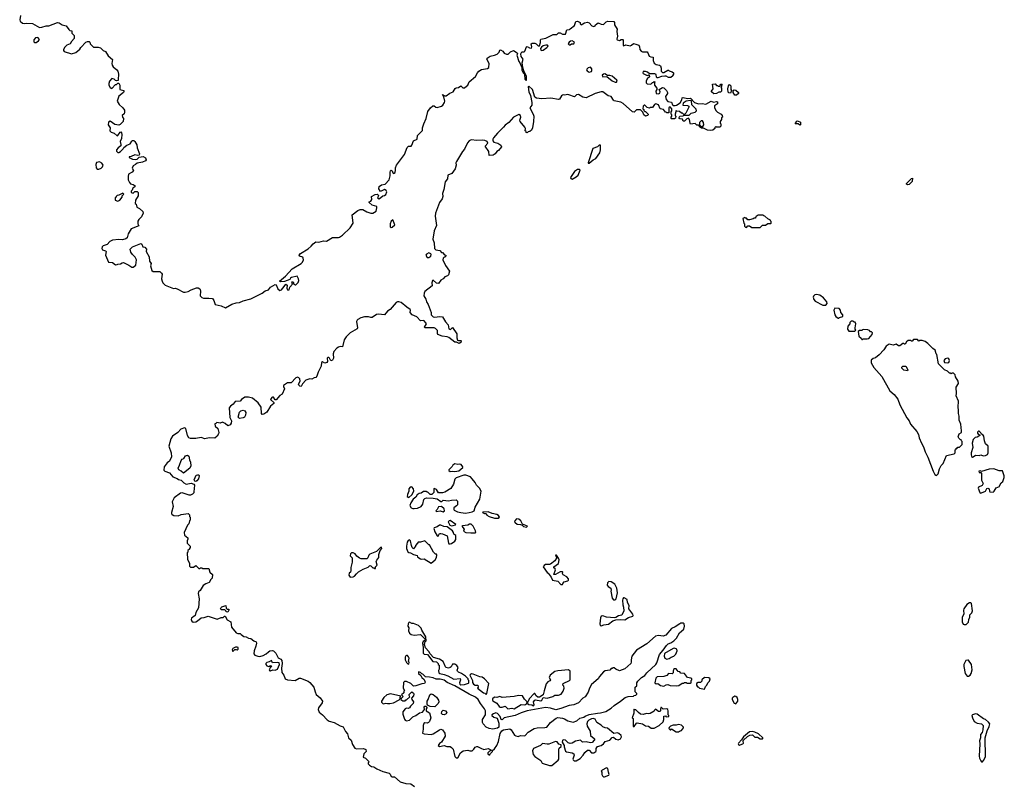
# Model space of a CAD drawing. Extents: x 1966327 to 2147849, y 395140 to 552178.
# Tile 55 of 256: x 2073298 to 2086192, y 411168 to 421211. Entities that reach past the tile are written whole.
import ezdxf

# ---------------------------------------------------------------- set-up
doc = ezdxf.new("R2010")
doc.units = 0

msp = doc.modelspace()

# ---------------------------------------------------------------- linework, layer by layer
at = {"layer": '0CON20XD'}
for points in [[(2073308, 421265), (2073298, 421208), (2073305, 421190), (2073334, 421164), (2073355, 421159), (2073385, 421163), (2073465, 421160), (2073558, 421108), (2073589, 421111), (2073645, 421130), (2073682, 421128), (2073795, 421172), (2073815, 421170), (2073853, 421143), (2073905, 421130), (2073941, 421081), (2073955, 421070), (2073980, 421065), (2073983, 421033), (2074010, 421005), (2074012, 420965), (2073977, 420925), (2073959, 420895), (2073915, 420876), (2073886, 420845), (2073870, 420815), (2073870, 420805), (2073880, 420795), (2073975, 420764), (2074035, 420781), (2074088, 420825), (2074098, 420845), (2074165, 420918), (2074187, 420927), (2074210, 420925), (2074217, 420917), (2074220, 420895), (2074265, 420850), (2074325, 420852), (2074355, 420842), (2074390, 420805), (2074423, 420793), (2074455, 420737), (2074515, 420688), (2074504, 420635), (2074508, 420615), (2074523, 420593), (2074572, 420555), (2074582, 420535), (2074592, 420495), (2074588, 420428), (2074588, 420412), (2074565, 420410), (2074553, 420413), (2074535, 420430), (2074505, 420440), (2074473, 420405), (2074464, 420376), (2074467, 420355), (2074485, 420322), (2074505, 420310), (2074555, 420360), (2074565, 420360), (2074585, 420380), (2074595, 420380), (2074610, 420355), (2074610, 420295), (2074660, 420285), (2074662, 420265), (2074657, 420255), (2074595, 420210), (2074573, 420145), (2074600, 420100), (2074648, 420058), (2074669, 420025), (2074673, 419995), (2074665, 419978), (2074640, 419955), (2074643, 419935), (2074658, 419915), (2074652, 419875), (2074614, 419836), (2074595, 419831), (2074545, 419839), (2074485, 419880), (2074462, 419868), (2074458, 419835), (2074484, 419795), (2074478, 419755), (2074495, 419737), (2074535, 419724), (2074575, 419690), (2074585, 419692), (2074615, 419736), (2074625, 419740), (2074630, 419730), (2074636, 419705), (2074632, 419655), (2074613, 419615), (2074623, 419575), (2074622, 419558), (2074587, 419533), (2074568, 419505), (2074568, 419488), (2074583, 419473), (2074597, 419473), (2074620, 419485), (2074655, 419520), (2074663, 419537), (2074703, 419567), (2074746, 419584), (2074765, 419620), (2074775, 419628), (2074795, 419628), (2074808, 419615), (2074832, 419572), (2074835, 419530), (2074868, 419455), (2074863, 419437), (2074847, 419433), (2074805, 419442), (2074760, 419420), (2074730, 419415), (2074733, 419405), (2074775, 419382), (2074815, 419378), (2074836, 419384), (2074865, 419408), (2074915, 419419), (2074945, 419399), (2074956, 419375), (2074947, 419363), (2074905, 419344), (2074835, 419332), (2074816, 419314), (2074783, 419297), (2074772, 419265), (2074790, 419235), (2074770, 419215), (2074725, 419188), (2074719, 419155), (2074721, 419115), (2074736, 419076), (2074751, 419061), (2074785, 419052), (2074810, 419035), (2074808, 419022), (2074780, 419005), (2074772, 418978), (2074760, 418965), (2074760, 418945), (2074785, 418940), (2074805, 418960), (2074835, 418960), (2074850, 418945), (2074848, 418905), (2074813, 418845), (2074810, 418805), (2074822, 418792), (2074834, 418754), (2074868, 418738), (2074909, 418699), (2074917, 418675), (2074895, 418628), (2074857, 418593), (2074845, 418570), (2074847, 418537), (2074858, 418512), (2074757, 418473), (2074721, 418405), (2074705, 418352), (2074690, 418340), (2074645, 418329), (2074595, 418332), (2074515, 418321), (2074477, 418303), (2074444, 418266), (2074392, 418248), (2074378, 418235), (2074373, 418215), (2074382, 418195), (2074422, 418182), (2074432, 418172), (2074423, 418125), (2074463, 418035), (2074515, 418028), (2074555, 418000), (2074577, 418003), (2074585, 418010), (2074619, 418011), (2074640, 418025), (2074658, 418028), (2074727, 417997), (2074765, 417970), (2074785, 417970), (2074818, 417995), (2074830, 418065), (2074809, 418099), (2074774, 418134), (2074753, 418165), (2074743, 418205), (2074775, 418237), (2074885, 418280), (2074898, 418268), (2074910, 418235), (2074935, 418232), (2074958, 418205), (2074953, 418173), (2074992, 418105), (2074998, 418048), (2075018, 418015), (2075012, 417985), (2075030, 417925), (2075045, 417910), (2075135, 417910), (2075155, 417890), (2075162, 417875), (2075156, 417815), (2075164, 417785), (2075174, 417765), (2075205, 417731), (2075311, 417691), (2075335, 417692), (2075360, 417685), (2075443, 417643), (2075465, 417642), (2075505, 417650), (2075545, 417673), (2075615, 417697), (2075636, 417696), (2075656, 417686), (2075662, 417675), (2075667, 417655), (2075662, 417595), (2075682, 417572), (2075705, 417561), (2075775, 417563), (2075825, 417558), (2075842, 417532), (2075859, 417479), (2075935, 417461), (2075995, 417438), (2076075, 417482), (2076135, 417502), (2076175, 417506), (2076225, 417529), (2076325, 417556), (2076472, 417628), (2076515, 417660), (2076555, 417674), (2076583, 417707), (2076645, 417742), (2076659, 417739), (2076681, 417685), (2076705, 417664), (2076725, 417672), (2076763, 417715), (2076783, 417747), (2076802, 417735), (2076796, 417695), (2076805, 417673), (2076827, 417673), (2076838, 417705)], [(2076838, 417705), (2076870, 417745), (2076863, 417777), (2076880, 417775), (2076890, 417745), (2076905, 417738), (2076915, 417738), (2076945, 417770), (2076954, 417795), (2076951, 417815), (2076931, 417851), (2076856, 417834), (2076843, 417825), (2076834, 417806), (2076765, 417780), (2076716, 417776), (2076702, 417785), (2076779, 417851), (2076865, 417947), (2076985, 418018), (2077002, 418035), (2077014, 418065), (2077012, 418085), (2077005, 418100), (2076962, 418115), (2076960, 418125), (2076975, 418149), (2077075, 418208), (2077117, 418243), (2077140, 418275), (2077175, 418299), (2077215, 418298), (2077275, 418314), (2077315, 418311), (2077395, 418358), (2077475, 418358), (2077485, 418362), (2077525, 418390), (2077624, 418485), (2077664, 418546), (2077654, 418656), (2077725, 418711), (2077755, 418724), (2077793, 418723), (2077845, 418692), (2077895, 418677), (2077925, 418677), (2077966, 418704), (2077976, 418746), (2077974, 418764), (2077915, 418783), (2077876, 418815), (2077877, 418825), (2077895, 418835), (2077910, 418855), (2077904, 418896), (2077955, 418922), (2077978, 418925), (2077994, 418915), (2077996, 418905), (2077986, 418875), (2078005, 418866), (2078055, 418902), (2078075, 418906), (2078095, 418921), (2078106, 418955), (2078096, 418975), (2078075, 418985), (2078022, 418962), (2078003, 418995), (2078008, 419025), (2078035, 419046), (2078085, 419057), (2078135, 419111), (2078152, 419165), (2078150, 419215), (2078155, 419231), (2078165, 419238), (2078175, 419231), (2078185, 419205), (2078195, 419195), (2078215, 419208), (2078219, 419241), (2078220, 419270), (2078232, 419305), (2078336, 419445), (2078373, 419537), (2078388, 419552), (2078425, 419556), (2078434, 419565), (2078456, 419624), (2078505, 419646), (2078506, 419695), (2078575, 419760), (2078572, 419795), (2078589, 419845), (2078622, 419915), (2078644, 420006), (2078676, 420055), (2078707, 420083), (2078725, 420082), (2078746, 420066), (2078765, 420062), (2078820, 420080), (2078838, 420092), (2078862, 420125), (2078868, 420145), (2078852, 420202), (2078835, 420230), (2078864, 420214), (2078885, 420214), (2078933, 420247), (2078974, 420266), (2079002, 420308), (2079015, 420319), (2079046, 420324), (2079075, 420343), (2079100, 420320), (2079123, 420317), (2079151, 420339), (2079166, 420355), (2079185, 420398), (2079267, 420465), (2079294, 420516), (2079311, 420535), (2079345, 420560), (2079425, 420570), (2079443, 420585), (2079446, 420635), (2079417, 420695), (2079422, 420705), (2079458, 420732), (2079516, 420744), (2079550, 420760), (2079576, 420784), (2079585, 420810), (2079595, 420817), (2079625, 420800), (2079643, 420773), (2079675, 420759), (2079695, 420761), (2079725, 420791), (2079765, 420806), (2079813, 420775), (2079816, 420765), (2079807, 420745), (2079833, 420665), (2079849, 420645), (2079873, 420585), (2079875, 420548), (2079891, 420515), (2079910, 420495), (2079915, 420430), (2079925, 420420), (2079935, 420420), (2079937, 420467), (2079901, 420541), (2079888, 420585), (2079880, 420645), (2079892, 420692), (2079865, 420730), (2079862, 420762), (2079875, 420790), (2079905, 420790), (2079915, 420800), (2079935, 420857), (2079945, 420860), (2079975, 420841), (2080001, 420839), (2080006, 420855), (2079997, 420893), (2080008, 420902), (2080044, 420904), (2080062, 420895), (2080088, 420868), (2080105, 420868), (2080119, 420911), (2080119, 420945), (2080125, 420956), (2080190, 420970), (2080285, 421017), (2080332, 421018), (2080355, 421037), (2080377, 421037), (2080405, 421020), (2080448, 421022), (2080462, 421078), (2080497, 421083), (2080509, 421091), (2080562, 421135), (2080583, 421185), (2080605, 421193), (2080638, 421175), (2080640, 421155), (2080652, 421142), (2080695, 421170), (2080735, 421178), (2080755, 421170), (2080792, 421132), (2080815, 421122), (2080835, 421130), (2080840, 421145), (2080875, 421170), (2080913, 421153), (2080945, 421148), (2080979, 421181), (2081000, 421190), (2081080, 421185), (2081088, 421175), (2081088, 421145), (2081122, 421085), (2081118, 421055), (2081128, 420995), (2081120, 420955), (2081123, 420945), (2081153, 420937), (2081175, 420950), (2081195, 420950), (2081200, 420945), (2081200, 420875), (2081205, 420870), (2081235, 420880), (2081292, 420868), (2081310, 420875), (2081335, 420898), (2081368, 420888), (2081408, 420875), (2081416, 420856), (2081420, 420820), (2081438, 420798), (2081455, 420790), (2081515, 420788), (2081526, 420776), (2081543, 420733), (2081563, 420723), (2081595, 420720), (2081596, 420675), (2081609, 420639), (2081635, 420622), (2081675, 420617), (2081688, 420605), (2081699, 420575), (2081698, 420538), (2081715, 420520), (2081735, 420518), (2081785, 420550), (2081795, 420550), (2081805, 420540), (2081845, 420528), (2081860, 420515), (2081860, 420495), (2081850, 420485), (2081850, 420475), (2081827, 420453), (2081795, 420452), (2081765, 420470), (2081745, 420470), (2081705, 420468), (2081655, 420450), (2081645, 420450), (2081638, 420458), (2081634, 420494), (2081615, 420503), (2081545, 420500), (2081520, 420525), (2081493, 420533), (2081465, 420530), (2081458, 420515), (2081464, 420504), (2081505, 420482), (2081525, 420480), (2081535, 420490), (2081540, 420485), (2081547, 420463), (2081516, 420434), (2081504, 420406), (2081504, 420384), (2081515, 420372), (2081562, 420368), (2081585, 420390), (2081595, 420390), (2081605, 420400), (2081618, 420398), (2081610, 420385), (2081610, 420355), (2081640, 420315), (2081640, 420295), (2081627, 420273), (2081634, 420244), (2081665, 420240), (2081683, 420247), (2081686, 420266), (2081672, 420298), (2081715, 420322), (2081735, 420320), (2081770, 420285), (2081780, 420255), (2081780, 420245), (2081757, 420203), (2081764, 420164), (2081785, 420138), (2081835, 420132), (2081847, 420097), (2081857, 420087), (2081884, 420086), (2081900, 420090), (2081948, 420122), (2081969, 420161), (2081974, 420186), (2081985, 420193), (2082045, 420177), (2082085, 420182), (2082135, 420128), (2082188, 420108), (2082235, 420112), (2082285, 420103), (2082355, 420143), (2082385, 420132), (2082425, 420140), (2082436, 420136), (2082435, 420110), (2082398, 420082), (2082398, 420055), (2082418, 420015), (2082435, 419998), (2082483, 419973), (2082498, 419955), (2082500, 419935), (2082490, 419925), (2082488, 419905), (2082470, 419875), (2082470, 419855), (2082480, 419845), (2082480, 419815), (2082465, 419802), (2082422, 419802), (2082415, 419810), (2082402, 419798), (2082400, 419785), (2082375, 419763), (2082345, 419757), (2082305, 419762), (2082255, 419790), (2082225, 419790), (2082200, 419805), (2082200, 419815), (2082188, 419828), (2082165, 419830), (2082145, 419850), (2082085, 419842), (2082078, 419855), (2082072, 419902), (2082055, 419920), (2082035, 419910), (2082005, 419880), (2081985, 419880), (2081978, 419908), (2081945, 419910), (2081932, 419922), (2081943, 419947), (2081985, 419950), (2081995, 419960), (2082065, 419960), (2082093, 419987), (2082142, 419998), (2082160, 420015), (2082158, 420038), (2082100, 420095), (2082098, 420148), (2082085, 420152), (2082025, 420142), (2081988, 420115), (2081982, 420092), (2082045, 420088), (2082059, 420079), (2082063, 420065), (2082023, 419987), (2082005, 419970), (2081992, 419972), (2081980, 419985), (2081965, 419988), (2081937, 420007), (2081902, 420012), (2081895, 420020), (2081882, 419975), (2081883, 419953), (2081890, 419945), (2081888, 419922), (2081875, 419910), (2081835, 419912), (2081830, 419915), (2081830, 419935), (2081840, 419945), (2081840, 419965), (2081830, 419975), (2081830, 420005), (2081840, 420015), (2081840, 420045), (2081818, 420068), (2081800, 420055), (2081798, 419992), (2081775, 419990), (2081765, 420000), (2081755, 420000), (2081730, 420035), (2081685, 420043), (2081664, 420094), (2081631, 420109), (2081611, 420099), (2081585, 420060), (2081555, 420060), (2081548, 420052), (2081515, 420060), (2081485, 420090), (2081475, 420090), (2081462, 420078), (2081460, 420045), (2081470, 420035), (2081472, 420022), (2081485, 420010), (2081495, 420010), (2081530, 419975), (2081530, 419965), (2081520, 419955), (2081495, 419948), (2081470, 419965), (2081458, 419998), (2081428, 420028), (2081375, 420030), (2081345, 420000), (2081325, 420002), (2081203, 420113), (2081172, 420132), (2081085, 420149), (2081075, 420156), (2081046, 420206), (2081005, 420214), (2080935, 420264), (2080915, 420264), (2080835, 420242), (2080715, 420188), (2080675, 420196), (2080615, 420231), (2080592, 420228), (2080565, 420202), (2080488, 420228), (2080475, 420231), (2080435, 420221), (2080415, 420227), (2080405, 420223), (2080393, 420215), (2080369, 420171), (2080355, 420163), (2080255, 420182), (2080138, 420172), (2080065, 420181), (2080046, 420196), (2080015, 420294), (2079965, 420342), (2079958, 420332), (2079968, 420265), (2079987, 420217), (2080006, 420124), (2080005, 420090), (2079978, 420055), (2080024, 419974), (2080030, 419945), (2080028, 419875), (2080016, 419795), (2080002, 419765), (2079980, 419745), (2079955, 419740), (2079945, 419730), (2079930, 419735), (2079930, 419745), (2079920, 419755), (2079922, 419785), (2079914, 419804), (2079853, 419875), (2079848, 419895), (2079860, 419935), (2079857, 419955), (2079835, 419970), (2079767, 419933), (2079705, 419865), (2079655, 419827), (2079635, 419803)], [(2073495, 420910), (2073515, 420912), (2073545, 420932), (2073557, 420953), (2073537, 420977), (2073505, 420972), (2073483, 420947), (2073485, 420920), (2073495, 420910)], [(2080135, 420806), (2080155, 420811), (2080202, 420845), (2080218, 420865), (2080210, 420875), (2080187, 420877), (2080155, 420869), (2080130, 420850), (2080119, 420835), (2080122, 420812), (2080135, 420806)], [(2080495, 420880), (2080505, 420882), (2080525, 420893), (2080555, 420896), (2080563, 420915), (2080535, 420934), (2080510, 420930), (2080492, 420915), (2080483, 420895), (2080495, 420880)], [(2080755, 420524), (2080786, 420534), (2080793, 420545), (2080793, 420565), (2080775, 420587), (2080745, 420581), (2080726, 420564), (2080723, 420555), (2080731, 420541), (2080755, 420524)], [(2081115, 420391), (2081124, 420405), (2081119, 420419), (2081055, 420470), (2081025, 420480), (2080998, 420478), (2080963, 420503), (2080942, 420498), (2080928, 420485), (2080934, 420464), (2080988, 420468), (2081059, 420409), (2081095, 420392), (2081115, 420391)], [(2082388, 420238), (2082360, 420265), (2082360, 420275), (2082378, 420305), (2082372, 420368), (2082405, 420370), (2082425, 420350), (2082435, 420350), (2082445, 420340), (2082468, 420342), (2082470, 420355), (2082482, 420368), (2082498, 420368), (2082490, 420355), (2082490, 420335), (2082480, 420325), (2082490, 420315), (2082490, 420275), (2082477, 420263), (2082455, 420262), (2082425, 420242), (2082388, 420238)], [(2082605, 420250), (2082585, 420252), (2082575, 420262), (2082570, 420305), (2082580, 420345), (2082595, 420360), (2082610, 420345), (2082610, 420295), (2082620, 420285), (2082605, 420250)], [(2082665, 420220), (2082640, 420255), (2082640, 420275), (2082655, 420290), (2082678, 420288), (2082710, 420255), (2082710, 420245), (2082685, 420222), (2082665, 420220)], [(2082245, 419810), (2082258, 419835), (2082252, 419865), (2082240, 419885), (2082223, 419887), (2082200, 419865), (2082200, 419835), (2082222, 419812), (2082245, 419810)], [(2083515, 419827), (2083495, 419848), (2083454, 419845), (2083475, 419882), (2083485, 419887), (2083525, 419868), (2083525, 419832), (2083515, 419827)], [(2079635, 419803), (2079555, 419725), (2079504, 419665), (2079494, 419645), (2079496, 419625), (2079508, 419608), (2079562, 419595), (2079598, 419565), (2079606, 419545), (2079567, 419495), (2079545, 419482), (2079523, 419455), (2079498, 419435), (2079445, 419430), (2079440, 419485), (2079392, 419555), (2079428, 419595), (2079420, 419615), (2079388, 419628), (2079353, 419633), (2079285, 419630), (2079212, 419638), (2079185, 419625), (2079162, 419598), (2079122, 419515), (2079095, 419485), (2079017, 419355), (2079010, 419335), (2079014, 419305), (2079001, 419255), (2078959, 419195), (2078907, 419173), (2078899, 419125), (2078871, 419085), (2078853, 418985), (2078834, 418935), (2078840, 418895), (2078833, 418865), (2078797, 418815), (2078744, 418675), (2078740, 418635), (2078756, 418515), (2078728, 418445), (2078710, 418335), (2078726, 418286), (2078730, 418215), (2078748, 418198), (2078800, 418185), (2078822, 418162), (2078835, 418160), (2078862, 418132), (2078880, 418125), (2078878, 418112), (2078865, 418100), (2078855, 418100), (2078844, 418086), (2078841, 418065), (2078875, 417990), (2078928, 417915), (2078915, 417870), (2078900, 417855), (2078868, 417842), (2078842, 417815), (2078815, 417798), (2078785, 417753), (2078755, 417758), (2078715, 417800), (2078705, 417793), (2078694, 417765), (2078699, 417725), (2078605, 417650), (2078595, 417630), (2078590, 417595), (2078618, 417548), (2078627, 417515), (2078648, 417478), (2078687, 417375), (2078688, 417345), (2078694, 417334), (2078715, 417319), (2078735, 417314), (2078795, 417324), (2078835, 417318), (2078873, 417253), (2078910, 417215), (2078919, 417159), (2078935, 417152), (2078944, 417156), (2078965, 417180), (2079024, 417095), (2079024, 417045), (2079033, 417013), (2079045, 417008), (2079075, 417010), (2079080, 417005), (2079075, 416980), (2079055, 416970), (2079018, 416988), (2078995, 416988), (2078917, 417047), (2078895, 417056), (2078830, 417065), (2078776, 417086), (2078769, 417099), (2078769, 417139), (2078745, 417166), (2078725, 417173), (2078602, 417172), (2078601, 417185), (2078625, 417225), (2078623, 417235), (2078589, 417269), (2078545, 417265), (2078497, 417317), (2078438, 417345), (2078413, 417375), (2078418, 417405), (2078413, 417415), (2078370, 417445), (2078295, 417508), (2078265, 417516), (2078246, 417514), (2078229, 417505), (2078150, 417415), (2078115, 417392), (2078075, 417346), (2077995, 417354), (2077973, 417347), (2077915, 417311), (2077895, 417309), (2077865, 417319), (2077815, 417318), (2077765, 417305), (2077728, 417285), (2077716, 417274), (2077709, 417255), (2077723, 417175), (2077718, 417162), (2077625, 417107), (2077574, 417055), (2077546, 417015), (2077525, 416927), (2077495, 416929), (2077475, 416923), (2077452, 416908), (2077411, 416865), (2077402, 416835), (2077407, 416775), (2077395, 416750), (2077373, 416743), (2077356, 416776), (2077345, 416785), (2077334, 416785), (2077323, 416775), (2077331, 416735), (2077320, 416720), (2077295, 416713), (2077265, 416727), (2077249, 416721), (2077246, 416674), (2077234, 416646), (2077206, 416595), (2077190, 416540), (2077178, 416525), (2077155, 416519), (2077125, 416500), (2077096, 416504), (2077045, 416490), (2077001, 416439), (2076985, 416404), (2076965, 416409), (2076952, 416425), (2076951, 416435), (2076970, 416475), (2076969, 416505), (2076955, 416520), (2076935, 416526), (2076915, 416519), (2076855, 416455), (2076805, 416452), (2076755, 416417), (2076751, 416405), (2076764, 416375), (2076736, 416305), (2076703, 416287), (2076655, 416230), (2076643, 416233), (2076624, 416264), (2076607, 416267), (2076599, 416261), (2076582, 416235), (2076626, 416196), (2076626, 416185), (2076583, 416147), (2076535, 416070), (2076495, 416042), (2076475, 416040), (2076465, 416050), (2076459, 416135), (2076421, 416191), (2076345, 416251), (2076294, 416266), (2076245, 416264), (2076205, 416236), (2076185, 416214), (2076122, 416208), (2076096, 416174), (2076061, 416149), (2076040, 416125), (2076051, 416001), (2076070, 415955), (2076066, 415924), (2076056, 415904), (2076025, 415892), (2075991, 415921), (2075955, 415937), (2075925, 415927), (2075878, 415932), (2075865, 415920), (2075852, 415918), (2075858, 415885), (2075893, 415855), (2075906, 415805), (2075904, 415785), (2075886, 415754), (2075855, 415730), (2075778, 415732), (2075725, 415721), (2075675, 415739), (2075604, 415726), (2075535, 415723), (2075514, 415734), (2075496, 415765), (2075476, 415856), (2075455, 415866), (2075410, 415845), (2075370, 415805), (2075300, 415755), (2075278, 415722), (2075251, 415625), (2075284, 415535), (2075286, 415485), (2075261, 415429), (2075228, 415405), (2075192, 415355), (2075188, 415308), (2075200, 415295), (2075260, 415275), (2075305, 415222), (2075362, 415202), (2075378, 415188), (2075415, 415180), (2075450, 415145), (2075478, 415128), (2075545, 415138), (2075577, 415127), (2075588, 415115), (2075580, 415025), (2075577, 415013), (2075560, 414995), (2075535, 414983), (2075516, 414984), (2075425, 415012), (2075405, 415008), (2075321, 414949), (2075293, 414895), (2075310, 414835), (2075288, 414755), (2075288, 414738), (2075297, 414727), (2075315, 414718), (2075375, 414713), (2075415, 414727), (2075505, 414740), (2075520, 414725), (2075523, 414703), (2075530, 414695), (2075530, 414655), (2075520, 414645), (2075512, 414608), (2075495, 414590), (2075452, 414495), (2075455, 414460), (2075500, 414425), (2075500, 414405), (2075490, 414385), (2075490, 414355), (2075530, 414315), (2075530, 414295), (2075520, 414285), (2075520, 414275), (2075502, 414258), (2075500, 414235), (2075492, 414228), (2075498, 414145), (2075520, 414085), (2075523, 414053), (2075535, 414040), (2075575, 414040), (2075605, 414060), (2075645, 414020), (2075655, 414020), (2075665, 414030), (2075685, 414030), (2075695, 414020), (2075775, 414020), (2075788, 413975), (2075822, 413945), (2075820, 413895), (2075803, 413877), (2075780, 413840), (2075735, 413821), (2075703, 413797), (2075660, 413735), (2075639, 413715), (2075636, 413695), (2075648, 413625), (2075638, 413505), (2075607, 413445), (2075598, 413405), (2075549, 413371), (2075543, 413355), (2075552, 413332), (2075569, 413319), (2075605, 413324), (2075628, 413335), (2075673, 413377), (2075715, 413381), (2075765, 413396), (2075885, 413358), (2075935, 413378), (2075965, 413380), (2075982, 413398), (2075988, 413398), (2076015, 413348), (2076062, 413325), (2076070, 413255), (2076135, 413178), (2076155, 413170), (2076185, 413170), (2076198, 413155), (2076235, 413132), (2076265, 413128), (2076295, 413111), (2076326, 413106), (2076365, 413073), (2076393, 413063), (2076398, 413045), (2076391, 413005), (2076369, 412945), (2076363, 412905), (2076378, 412885), (2076415, 412872), (2076445, 412871), (2076486, 412884), (2076526, 412904), (2076555, 412932), (2076575, 412942), (2076608, 412948), (2076622, 412942), (2076653, 412913), (2076685, 412850), (2076720, 412835), (2076732, 412815), (2076737, 412775), (2076729, 412715), (2076731, 412661), (2076758, 412625), (2076777, 412577), (2076805, 412564), (2076905, 412554), (2076960, 412585), (2076975, 412587), (2077078, 412545), (2077100, 412530), (2077150, 412465), (2077167, 412405), (2077183, 412373), (2077235, 412326), (2077263, 412285), (2077258, 412262), (2077213, 412195), (2077207, 412175), (2077219, 412139), (2077265, 412103), (2077325, 412041), (2077353, 412023), (2077415, 412004), (2077495, 411961), (2077535, 411947), (2077566, 411885), (2077593, 411855), (2077606, 411805), (2077639, 411775), (2077656, 411716), (2077689, 411669), (2077709, 411659), (2077802, 411662), (2077831, 411651), (2077836, 411624), (2077804, 411595), (2077798, 411548), (2077826, 411536), (2077868, 411498), (2077870, 411485), (2077860, 411475), (2077860, 411465), (2077878, 411445), (2077905, 411430), (2077934, 411424), (2077975, 411399), (2078054, 411364), (2078135, 411342), (2078149, 411329), (2078165, 411297), (2078175, 411291), (2078205, 411292), (2078279, 411229), (2078354, 411204), (2078421, 411201), (2078469, 411165)], [(2080745, 419330), (2080755, 419332), (2080807, 419373), (2080845, 419394), (2080894, 419465), (2080906, 419505), (2080906, 419566), (2080885, 419568), (2080866, 419544), (2080806, 419524), (2080742, 419335), (2080745, 419330)], [(2074335, 419251), (2074364, 419266), (2074382, 419285), (2074390, 419305), (2074372, 419332), (2074345, 419347), (2074325, 419346), (2074305, 419338), (2074296, 419314), (2074300, 419270), (2074314, 419254), (2074335, 419251)], [(2080535, 419123), (2080585, 419150), (2080611, 419175), (2080638, 419238), (2080627, 419247), (2080605, 419247), (2080565, 419223), (2080513, 419145), (2080515, 419130), (2080535, 419123)], [(2084925, 419048), (2084912, 419055), (2084913, 419067), (2084975, 419132), (2084990, 419135), (2084985, 419090), (2084945, 419052), (2084925, 419048)], [(2074585, 418832), (2074610, 418845), (2074640, 418885), (2074640, 418905), (2074660, 418925), (2074648, 418938), (2074595, 418910), (2074575, 418908), (2074560, 418895), (2074560, 418885), (2074550, 418875), (2074550, 418845), (2074585, 418832)], [(2078165, 418487), (2078175, 418491), (2078210, 418525), (2078185, 418590), (2078165, 418570), (2078152, 418538), (2078152, 418495), (2078165, 418487)], [(2082995, 418490), (2083025, 418520), (2083065, 418520), (2083095, 418540), (2083135, 418540), (2083140, 418545), (2083140, 418565), (2083130, 418575), (2083130, 418585), (2083095, 418600), (2083058, 418638), (2083045, 418640), (2083035, 418650), (2082965, 418650), (2082955, 418640), (2082942, 418638), (2082940, 418625), (2082928, 418612), (2082915, 418610), (2082905, 418600), (2082855, 418590), (2082835, 418590), (2082815, 418610), (2082805, 418610), (2082795, 418620), (2082770, 418605), (2082780, 418545), (2082790, 418535), (2082790, 418505), (2082802, 418492), (2082815, 418490), (2082835, 418510), (2082855, 418510), (2082885, 418490), (2082995, 418490)], [(2078655, 418095), (2078684, 418115), (2078687, 418135), (2078683, 418143), (2078655, 418157), (2078625, 418140), (2078616, 418125), (2078634, 418095), (2078655, 418095)], [(2083815, 417470), (2083855, 417472), (2083872, 417495), (2083868, 417515), (2083825, 417568), (2083775, 417600), (2083735, 417612), (2083712, 417608), (2083692, 417588), (2083688, 417575), (2083697, 417545), (2083714, 417524), (2083815, 417470)], [(2084025, 417300), (2084035, 417310), (2084078, 417322), (2084080, 417345), (2084053, 417373), (2084048, 417405), (2084028, 417428), (2083975, 417430), (2083960, 417405), (2083972, 417345), (2083985, 417322), (2084015, 417300), (2084025, 417300)], [(2084235, 417130), (2084250, 417145), (2084240, 417155), (2084238, 417175), (2084247, 417227), (2084238, 417248), (2084225, 417250), (2084215, 417260), (2084185, 417260), (2084170, 417245), (2084170, 417225), (2084143, 417197), (2084138, 417155), (2084155, 417130), (2084235, 417130)], [(2084335, 417020), (2084345, 417030), (2084395, 417028), (2084417, 417033), (2084460, 417085), (2084468, 417108), (2084455, 417120), (2084442, 417122), (2084428, 417138), (2084405, 417148), (2084355, 417152), (2084335, 417150), (2084325, 417140), (2084295, 417140), (2084280, 417125), (2084288, 417065), (2084318, 417038), (2084325, 417020), (2084335, 417020)], [(2085305, 415240), (2085327, 415263), (2085342, 415325), (2085365, 415370), (2085390, 415395), (2085435, 415500), (2085538, 415522), (2085550, 415535), (2085550, 415575), (2085560, 415585), (2085562, 415598), (2085575, 415600), (2085585, 415610), (2085605, 415610), (2085640, 415645), (2085640, 415685), (2085630, 415695), (2085628, 415708), (2085615, 415710), (2085595, 415730), (2085590, 415745), (2085602, 415785), (2085630, 415805), (2085632, 415825), (2085623, 415913), (2085603, 415965), (2085602, 416015), (2085592, 416052), (2085594, 416094), (2085587, 416135), (2085592, 416215), (2085562, 416285), (2085567, 416315), (2085562, 416395), (2085592, 416445), (2085588, 416475), (2085553, 416533), (2085547, 416557), (2085525, 416580), (2085505, 416580), (2085495, 416570), (2085485, 416580), (2085475, 416580), (2085450, 416605), (2085410, 416625), (2085332, 416702), (2085310, 416825), (2085300, 416835), (2085285, 416880), (2085255, 416902), (2085190, 416970), (2085155, 416993), (2085115, 417010), (2085085, 417010), (2085075, 417000), (2085055, 417020), (2085005, 417020), (2084985, 417000), (2084975, 417000), (2084965, 417010), (2084935, 417010), (2084911, 416989), (2084895, 416960), (2084885, 416960), (2084875, 416970), (2084865, 416968), (2084825, 416940), (2084805, 416940), (2084775, 416960), (2084739, 416949), (2084685, 416959), (2084644, 416936), (2084616, 416884), (2084555, 416822), (2084505, 416783), (2084475, 416772), (2084451, 416749), (2084449, 416715), (2084484, 416655), (2084587, 416537), (2084695, 416350), (2084750, 416300), (2084800, 416240), (2084824, 416165), (2084916, 415995), (2084945, 415957), (2084965, 415914), (2085046, 415815), (2085067, 415775), (2085077, 415735), (2085106, 415665), (2085134, 415615), (2085155, 415548), (2085191, 415481), (2085260, 415295), (2085282, 415255), (2085305, 415240)], [(2085445, 416714), (2085465, 416722), (2085474, 416745), (2085467, 416767), (2085455, 416778), (2085420, 416770), (2085401, 416745), (2085411, 416721), (2085445, 416714)], [(2084925, 416610), (2084875, 416620), (2084850, 416645), (2084852, 416658), (2084865, 416670), (2084905, 416670), (2084928, 416625), (2084925, 416610)], [(2076177, 415987), (2076160, 416005), (2076179, 416071), (2076195, 416087), (2076225, 416097), (2076245, 416088), (2076259, 416065), (2076255, 416028), (2076244, 416006), (2076225, 415994), (2076177, 415987)], [(2085775, 415480), (2085785, 415483), (2085815, 415507), (2085865, 415502), (2085885, 415510), (2085915, 415498), (2085945, 415503), (2085972, 415515), (2085979, 415535), (2085980, 415625), (2085948, 415655), (2085934, 415695), (2085923, 415755), (2085915, 415768), (2085892, 415782), (2085885, 415800), (2085865, 415820), (2085855, 415820), (2085842, 415808), (2085840, 415795), (2085852, 415782), (2085868, 415778), (2085870, 415765), (2085835, 415740), (2085812, 415738), (2085785, 415710), (2085771, 415665), (2085780, 415605), (2085758, 415535), (2085758, 415515), (2085765, 415490), (2085775, 415480)], [(2075445, 415272), (2075415, 415298), (2075384, 415314), (2075373, 415335), (2075393, 415375), (2075412, 415438), (2075425, 415452), (2075448, 415462), (2075471, 415499), (2075495, 415508), (2075512, 415492), (2075522, 415445), (2075537, 415415), (2075538, 415365), (2075528, 415335), (2075445, 415272)], [(2078995, 415292), (2079047, 415303), (2079100, 415345), (2079100, 415355), (2079080, 415385), (2079055, 415390), (2079035, 415382), (2078995, 415392), (2078972, 415375), (2078963, 415357), (2078920, 415315), (2078920, 415305), (2078935, 415292), (2078965, 415298), (2078995, 415292)], [(2085875, 415010), (2085895, 415014), (2085946, 415034), (2085962, 415068), (2085975, 415074), (2085993, 415065), (2085997, 415035), (2086005, 415027), (2086045, 415021), (2086060, 415035), (2086085, 415080), (2086130, 415095), (2086130, 415105), (2086152, 415145), (2086175, 415160), (2086192, 415215), (2086192, 415235), (2086169, 415299), (2086125, 415303), (2086056, 415326), (2085995, 415324), (2085895, 415292), (2085875, 415299), (2085860, 415295), (2085865, 415280), (2085885, 415278), (2085896, 415266), (2085895, 415180), (2085914, 415135), (2085901, 415109), (2085855, 415086), (2085851, 415075), (2085870, 415015), (2085875, 415010)], [(2075605, 415162), (2075590, 415165), (2075582, 415185), (2075608, 415242), (2075625, 415250), (2075645, 415250), (2075650, 415235), (2075638, 415195), (2075619, 415171), (2075605, 415162)], [(2079135, 414748), (2079185, 414754), (2079225, 414762), (2079250, 414775), (2079262, 414825), (2079325, 414930), (2079343, 415035), (2079320, 415075), (2079280, 415115), (2079265, 415150), (2079225, 415198), (2079201, 415221), (2079143, 415243), (2079115, 415242), (2079015, 415210), (2078998, 415192), (2078980, 415125), (2078945, 415068), (2078865, 415022), (2078835, 415013), (2078783, 415013), (2078755, 415058), (2078725, 415068), (2078720, 415065), (2078722, 415018), (2078695, 414992), (2078675, 414990), (2078645, 415020), (2078635, 415020), (2078625, 415030), (2078585, 415030), (2078555, 415010), (2078530, 415005), (2078504, 414986), (2078488, 414955), (2078452, 414928), (2078419, 414881), (2078407, 414845), (2078425, 414817), (2078445, 414808), (2078465, 414808), (2078506, 414814), (2078558, 414832), (2078577, 414863), (2078590, 414925), (2078605, 414940), (2078624, 414946), (2078715, 414942), (2078765, 414932), (2078815, 414900), (2078825, 414900), (2078845, 414918), (2078915, 414910), (2078955, 414918), (2079015, 414920), (2079030, 414905), (2079030, 414855), (2079019, 414841), (2078982, 414815), (2078983, 414793), (2078990, 414785), (2079030, 414765), (2079075, 414756), (2079135, 414748)], [(2078395, 414952), (2078435, 414988), (2078462, 415035), (2078457, 415067), (2078435, 415090), (2078412, 415088), (2078394, 415066), (2078393, 415035), (2078375, 414990), (2078372, 414965), (2078395, 414952)], [(2078845, 414762), (2078862, 414778), (2078858, 414805), (2078822, 414832), (2078785, 414830), (2078767, 414793), (2078750, 414775), (2078755, 414770), (2078805, 414777), (2078845, 414762)], [(2079515, 414681), (2079565, 414683), (2079580, 414695), (2079568, 414715), (2079545, 414730), (2079484, 414744), (2079435, 414762), (2079365, 414760), (2079360, 414755), (2079385, 414740), (2079405, 414740), (2079415, 414722), (2079445, 414703), (2079515, 414681)], [(2078935, 414343), (2078955, 414350), (2078995, 414380), (2079008, 414402), (2079012, 414452), (2078982, 414472), (2078980, 414495), (2078968, 414515), (2078897, 414567), (2078853, 414573), (2078815, 414588), (2078795, 414588), (2078765, 414568), (2078724, 414556), (2078720, 414545), (2078735, 414500), (2078765, 414450), (2078773, 414443), (2078780, 414445), (2078795, 414480), (2078815, 414480), (2078837, 414477), (2078895, 414448), (2078912, 414355), (2078920, 414345), (2078935, 414343)], [(2078952, 414582), (2078975, 414583), (2079007, 414593), (2079008, 414598), (2078935, 414650), (2078922, 414648), (2078910, 414635), (2078931, 414591), (2078952, 414582)], [(2079205, 414487), (2079265, 414490), (2079270, 414495), (2079267, 414517), (2079238, 414575), (2079212, 414602), (2079188, 414602), (2079165, 414590), (2079098, 414582), (2079090, 414575), (2079117, 414537), (2079112, 414512), (2079140, 414495), (2079205, 414487)], [(2079935, 414562), (2079950, 414575), (2079882, 414602), (2079860, 414645), (2079837, 414667), (2079805, 414670), (2079783, 414645), (2079780, 414635), (2079787, 414625), (2079815, 414604), (2079857, 414597), (2079878, 414588), (2079895, 414572), (2079935, 414562)], [(2077625, 413908), (2077665, 413913), (2077685, 413922), (2077707, 413953), (2077734, 413976), (2077795, 414011), (2077861, 414039), (2077885, 414060), (2077898, 414058), (2077925, 414030), (2077935, 414030), (2077945, 414020), (2077958, 414022), (2077960, 414045), (2077978, 414065), (2077968, 414112), (2077975, 414130), (2078003, 414165), (2078000, 414205), (2078021, 414259), (2078040, 414285), (2078035, 414300), (2078025, 414298), (2077970, 414245), (2077885, 414210), (2077872, 414198), (2077858, 414162), (2077845, 414150), (2077768, 414148), (2077750, 414155), (2077714, 414184), (2077690, 414215), (2077667, 414227), (2077643, 414227), (2077630, 414215), (2077628, 414188), (2077652, 414162), (2077653, 414105), (2077637, 414035), (2077637, 413993), (2077630, 413975), (2077615, 413960), (2077608, 413935), (2077625, 413908)], [(2078685, 414092), (2078740, 414135), (2078757, 414165), (2078760, 414195), (2078755, 414210), (2078745, 414210), (2078718, 414235), (2078665, 414330), (2078655, 414330), (2078602, 414382), (2078545, 414367), (2078515, 414368), (2078510, 414355), (2078480, 414325), (2078480, 414315), (2078455, 414280), (2078440, 414295), (2078428, 414325), (2078418, 414385), (2078405, 414398), (2078385, 414390), (2078372, 414365), (2078364, 414314), (2078364, 414285), (2078381, 414241), (2078395, 414230), (2078417, 414227), (2078455, 414203), (2078505, 414190), (2078510, 414175), (2078525, 414160), (2078548, 414148), (2078565, 414142), (2078595, 414147), (2078685, 414092)], [(2080405, 413810), (2080410, 413825), (2080430, 413845), (2080475, 413858), (2080485, 413870), (2080486, 413885), (2080465, 413913), (2080417, 413937), (2080408, 413955), (2080410, 413975), (2080405, 413980), (2080375, 413978), (2080315, 413942), (2080293, 413943), (2080313, 414005), (2080309, 414019), (2080292, 414032), (2080292, 414045), (2080353, 414085), (2080363, 414133), (2080356, 414155), (2080326, 414195), (2080315, 414198), (2080330, 414165), (2080329, 414155), (2080306, 414124), (2080251, 414079), (2080235, 414072), (2080185, 414072), (2080167, 414063), (2080152, 414045), (2080205, 413968), (2080219, 413959), (2080258, 413908), (2080275, 413868), (2080345, 413856), (2080385, 413812), (2080405, 413810)], [(2081095, 413610), (2081108, 413625), (2081126, 413705), (2081117, 413765), (2081090, 413815), (2081045, 413847), (2081015, 413850), (2080998, 413835), (2080992, 413805), (2081004, 413784), (2081040, 413765), (2081042, 413735), (2081038, 413725), (2081057, 413635), (2081075, 413612), (2081095, 413610)], [(2076025, 413450), (2076002, 413452), (2075998, 413468), (2075985, 413480), (2075942, 413482), (2075930, 413495), (2075935, 413510), (2075945, 413520), (2075998, 413538), (2076002, 413502), (2076015, 413490), (2076037, 413487), (2076038, 413475), (2076025, 413450)], [(2080915, 413271), (2080946, 413284), (2081008, 413292), (2081065, 413334), (2081105, 413350), (2081165, 413353), (2081225, 413348), (2081271, 413379), (2081329, 413395), (2081334, 413405), (2081329, 413425), (2081276, 413495), (2081278, 413535), (2081257, 413577), (2081255, 413617), (2081215, 413637), (2081205, 413636), (2081198, 413625), (2081192, 413605), (2081197, 413545), (2081207, 413515), (2081212, 413465), (2081185, 413409), (2081138, 413402), (2081105, 413379), (2081086, 413374), (2080985, 413382), (2080935, 413403), (2080915, 413398), (2080904, 413376), (2080896, 413296), (2080898, 413275), (2080915, 413271)], [(2085667, 413287), (2085695, 413290), (2085725, 413320), (2085727, 413355), (2085740, 413385), (2085742, 413415), (2085768, 413442), (2085778, 413465), (2085762, 413562), (2085752, 413572), (2085735, 413572), (2085701, 413549), (2085662, 413495), (2085658, 413475), (2085662, 413425), (2085641, 413385), (2085640, 413325), (2085655, 413292), (2085667, 413287)], [(2079035, 411543), (2079073, 411605), (2079108, 411635), (2079165, 411642), (2079195, 411633), (2079225, 411633), (2079246, 411654), (2079261, 411679), (2079285, 411692), (2079295, 411692), (2079336, 411666), (2079375, 411652), (2079435, 411662), (2079468, 411648), (2079468, 411632), (2079452, 411628), (2079430, 411605), (2079430, 411595), (2079445, 411580), (2079455, 411580), (2079462, 411598), (2079490, 411625), (2079492, 411638), (2079515, 411658), (2079548, 411705), (2079568, 411755), (2079590, 411860), (2079614, 411896), (2079635, 411908), (2079715, 411922), (2079735, 411908), (2079780, 411840), (2079795, 411830), (2079825, 411822), (2079855, 411832), (2079905, 411828), (2079920, 411835), (2079955, 411878), (2080036, 411924), (2080075, 411934), (2080175, 411938), (2080200, 411945), (2080248, 412005), (2080325, 412062), (2080345, 412068), (2080405, 412063), (2080434, 412054), (2080475, 412027), (2080545, 412007), (2080594, 412026), (2080635, 412060), (2080686, 412074), (2080704, 412086), (2080755, 412109), (2080865, 412128), (2080905, 412129), (2080975, 412149), (2081045, 412190), (2081085, 412227), (2081168, 412282), (2081229, 412331), (2081265, 412347), (2081335, 412350), (2081345, 412360), (2081368, 412362), (2081380, 412375), (2081380, 412385), (2081360, 412405), (2081360, 412465), (2081380, 412485), (2081382, 412525), (2081392, 412545), (2081442, 412595), (2081485, 412622), (2081510, 412655), (2081630, 412765), (2081644, 412786), (2081675, 412893), (2081727, 412953), (2081769, 413015), (2081792, 413035), (2081825, 413049), (2081865, 413076), (2081899, 413111), (2081940, 413180), (2081994, 413225), (2082004, 413265), (2082000, 413295), (2081985, 413304), (2081955, 413304), (2081943, 413297), (2081883, 413257), (2081836, 413235), (2081760, 413150), (2081725, 413136), (2081665, 413146), (2081624, 413136), (2081510, 413035), (2081377, 412953), (2081316, 412875), (2081304, 412825), (2081306, 412795), (2081300, 412775), (2081225, 412709), (2081155, 412683), (2081103, 412703), (2081085, 412720), (2081065, 412720), (2081055, 412710), (2081045, 412710), (2081025, 412690), (2080965, 412680), (2080945, 412670), (2080890, 412605), (2080873, 412575), (2080785, 412502), (2080760, 412455), (2080745, 412402), (2080705, 412340), (2080675, 412321), (2080616, 412264), (2080556, 412234), (2080494, 412226), (2080385, 412186), (2080321, 412169), (2080251, 412191), (2080185, 412200), (2079943, 412157), (2079865, 412131), (2079786, 412094), (2079645, 412067), (2079615, 412040), (2079602, 412042), (2079590, 412085), (2079555, 412123), (2079535, 412129), (2079501, 412119), (2079480, 412105), (2079480, 412095), (2079506, 412076), (2079550, 412060), (2079572, 411995), (2079573, 411965), (2079572, 411945), (2079555, 411928), (2079495, 411916), (2079445, 411924), (2079405, 411944), (2079366, 411986), (2079358, 412005), (2079358, 412042), (2079397, 412103), (2079400, 412155), (2079387, 412185), (2079332, 412252), (2079304, 412304), (2079268, 412338), (2079185, 412374), (2078996, 412486), (2078895, 412527), (2078857, 412557), (2078805, 412570), (2078754, 412574), (2078715, 412590), (2078665, 412600), (2078613, 412603), (2078578, 412638), (2078565, 412640), (2078545, 412660), (2078523, 412667), (2078522, 412645), (2078550, 412620), (2078565, 412592), (2078597, 412567), (2078607, 412533), (2078600, 412515), (2078565, 412510), (2078485, 412483), (2078455, 412482), (2078420, 412515), (2078365, 412542), (2078338, 412542), (2078323, 412527), (2078322, 412455), (2078338, 412425), (2078330, 412415), (2078327, 412393), (2078300, 412365), (2078320, 412345), (2078292, 412318), (2078290, 412305), (2078315, 412288), (2078345, 412290), (2078355, 412300), (2078365, 412300), (2078408, 412342), (2078398, 412358), (2078398, 412372), (2078433, 412407), (2078455, 412390), (2078458, 412375), (2078457, 412353), (2078430, 412325), (2078432, 412305), (2078457, 412275), (2078452, 412255), (2078415, 412220), (2078403, 412197), (2078385, 412188), (2078365, 412190), (2078345, 412183), (2078314, 412145), (2078314, 412115), (2078339, 412049), (2078347, 412035), (2078365, 412024), (2078404, 412036), (2078445, 412077), (2078486, 412094), (2078535, 412132), (2078575, 412140), (2078600, 412175), (2078593, 412207), (2078605, 412218), (2078618, 412218), (2078630, 412205), (2078630, 412195), (2078620, 412185), (2078620, 412155), (2078665, 412130), (2078682, 412065), (2078664, 412016), (2078654, 412006), (2078635, 411996), (2078605, 412001), (2078590, 411990), (2078581, 411965), (2078581, 411915), (2078574, 411864), (2078594, 411854), (2078685, 411846), (2078715, 411856), (2078795, 411910), (2078815, 411916), (2078835, 411910), (2078866, 411865), (2078869, 411825), (2078822, 411745), (2078795, 411728), (2078780, 411705), (2078795, 411692), (2078855, 411702), (2078892, 411692), (2078935, 411688), (2078955, 411676), (2078974, 411655), (2078995, 411560), (2079015, 411543), (2079035, 411543)], [(2079075, 412497), (2079125, 412503), (2079175, 412520), (2079180, 412525), (2079180, 412555), (2079170, 412565), (2079170, 412575), (2079135, 412612), (2079085, 412648), (2079043, 412663), (2079030, 412675), (2079028, 412688), (2079042, 412725), (2079025, 412750), (2078995, 412767), (2078965, 412768), (2078950, 412735), (2078935, 412723), (2078915, 412718), (2078883, 412723), (2078873, 412733), (2078842, 412805), (2078795, 412833), (2078717, 412857), (2078674, 412904), (2078658, 412935), (2078611, 412981), (2078598, 413025), (2078610, 413065), (2078620, 413075), (2078618, 413125), (2078563, 413213), (2078555, 413240), (2078520, 413275), (2078500, 413285), (2078455, 413302), (2078435, 413302), (2078405, 413318), (2078394, 413316), (2078384, 413296), (2078383, 413267), (2078393, 413243), (2078392, 413205), (2078402, 413175), (2078425, 413158), (2078465, 413147), (2078547, 413157), (2078608, 413098), (2078608, 413082), (2078580, 413065), (2078572, 413045), (2078582, 412985), (2078583, 412913), (2078595, 412900), (2078640, 412895), (2078710, 412805), (2078755, 412800), (2078780, 412775), (2078780, 412765), (2078790, 412755), (2078790, 412705), (2078782, 412685), (2078788, 412655), (2078800, 412645), (2078855, 412634), (2078907, 412617), (2078985, 412574), (2079065, 412582), (2079073, 412565), (2079056, 412525), (2079063, 412505), (2079075, 412497)], [(2076095, 412940), (2076115, 412960), (2076135, 412962), (2076145, 412958), (2076160, 412965), (2076158, 412985), (2076145, 412992), (2076125, 412992), (2076090, 412975), (2076079, 412955), (2076085, 412940), (2076095, 412940)], [(2078395, 412770), (2078400, 412795), (2078390, 412805), (2078397, 412845), (2078392, 412865), (2078375, 412882), (2078365, 412882), (2078354, 412876), (2078348, 412862), (2078348, 412825), (2078362, 412792), (2078382, 412772), (2078395, 412770)], [(2081775, 412836), (2081805, 412841), (2081830, 412860), (2081865, 412872), (2081890, 412900), (2081910, 412945), (2081903, 412963), (2081875, 412977), (2081855, 412975), (2081741, 412909), (2081738, 412875), (2081747, 412847), (2081775, 412836)], [(2076585, 412683), (2076614, 412696), (2076645, 412690), (2076676, 412704), (2076702, 412765), (2076696, 412786), (2076675, 412792), (2076608, 412788), (2076595, 412817), (2076565, 412798), (2076535, 412790), (2076521, 412775), (2076520, 412765), (2076535, 412746), (2076563, 412737), (2076585, 412750), (2076598, 412735), (2076582, 412728), (2076566, 412695), (2076573, 412683), (2076585, 412683)], [(2085725, 412610), (2085746, 412624), (2085760, 412645), (2085772, 412695), (2085762, 412765), (2085725, 412820), (2085715, 412822), (2085690, 412815), (2085664, 412766), (2085664, 412736), (2085682, 412645), (2085705, 412610), (2085725, 412610)], [(2079405, 412370), (2079417, 412383), (2079442, 412515), (2079386, 412576), (2079355, 412598), (2079323, 412603), (2079239, 412639), (2079215, 412642), (2079200, 412635), (2079192, 412625), (2079228, 412555), (2079228, 412528), (2079240, 412505), (2079265, 412492), (2079300, 412495), (2079302, 412468), (2079292, 412452), (2079373, 412393), (2079388, 412388), (2079405, 412370)], [(2080025, 412222), (2080035, 412235), (2080026, 412275), (2080044, 412296), (2080055, 412300), (2080125, 412286), (2080138, 412295), (2080155, 412330), (2080205, 412323), (2080282, 412345), (2080306, 412364), (2080355, 412362), (2080388, 412375), (2080416, 412414), (2080429, 412455), (2080425, 412480), (2080412, 412495), (2080416, 412514), (2080500, 412555), (2080508, 412565), (2080508, 412678), (2080485, 412692), (2080345, 412682), (2080305, 412672), (2080244, 412626), (2080232, 412595), (2080248, 412565), (2080239, 412551), (2080214, 412536), (2080195, 412510), (2080165, 412420), (2080155, 412368), (2080105, 412338), (2080085, 412337), (2080062, 412352), (2080045, 412382), (2080035, 412382), (2079969, 412315), (2079955, 412278), (2079948, 412272), (2079949, 412255), (2079965, 412238), (2080004, 412234), (2080025, 412222)], [(2081735, 412482), (2081763, 412497), (2081785, 412500), (2081815, 412490), (2081905, 412483), (2081932, 412488), (2081975, 412520), (2081995, 412520), (2082005, 412530), (2082025, 412530), (2082035, 412520), (2082085, 412520), (2082090, 412525), (2082090, 412555), (2082100, 412565), (2082100, 412575), (2082087, 412587), (2082042, 412592), (2082006, 412646), (2081955, 412650), (2081945, 412670), (2081922, 412672), (2081895, 412706), (2081875, 412709), (2081861, 412699), (2081854, 412675), (2081857, 412653), (2081845, 412642), (2081793, 412647), (2081772, 412618), (2081735, 412608), (2081645, 412602), (2081628, 412585), (2081618, 412525), (2081635, 412512), (2081657, 412517), (2081688, 412488), (2081735, 412482)], [(2082265, 412440), (2082280, 412475), (2082298, 412492), (2082310, 412525), (2082330, 412545), (2082340, 412575), (2082325, 412590), (2082265, 412592), (2082230, 412565), (2082230, 412545), (2082215, 412530), (2082185, 412530), (2082160, 412515), (2082160, 412495), (2082175, 412470), (2082185, 412470), (2082203, 412453), (2082265, 412440)], [(2078057, 412247), (2078095, 412257), (2078115, 412251), (2078145, 412254), (2078195, 412262), (2078267, 412303), (2078280, 412315), (2078280, 412335), (2078288, 412348), (2078155, 412378), (2078108, 412365), (2078065, 412330), (2078038, 412285), (2078035, 412270), (2078057, 412247)], [(2078735, 412211), (2078673, 412213), (2078640, 412230), (2078633, 412243), (2078634, 412285), (2078647, 412305), (2078668, 412365), (2078685, 412380), (2078715, 412372), (2078758, 412338), (2078781, 412295), (2078787, 412275), (2078778, 412255), (2078735, 412211)], [(2079692, 412182), (2079745, 412191), (2079775, 412184), (2079865, 412239), (2079915, 412235), (2079941, 412255), (2079943, 412275), (2079910, 412310), (2079884, 412354), (2079832, 412358), (2079775, 412347), (2079615, 412333), (2079585, 412347), (2079545, 412333), (2079515, 412336), (2079489, 412315), (2079488, 412298), (2079496, 412286), (2079545, 412257), (2079576, 412215), (2079592, 412205), (2079615, 412204), (2079655, 412217), (2079692, 412182)], [(2082675, 412248), (2082702, 412285), (2082702, 412305), (2082695, 412330), (2082677, 412347), (2082665, 412348), (2082637, 412333), (2082628, 412322), (2082628, 412305), (2082655, 412258), (2082675, 412248)], [(2078855, 412103), (2078835, 412108), (2078824, 412124), (2078825, 412150), (2078843, 412167), (2078875, 412157), (2078892, 412135), (2078885, 412118), (2078855, 412103)], [(2081570, 411930), (2081605, 411931), (2081673, 411967), (2081723, 412015), (2081733, 412045), (2081732, 412088), (2081755, 412090), (2081765, 412080), (2081798, 412082), (2081800, 412095), (2081790, 412105), (2081792, 412155), (2081786, 412176), (2081775, 412182), (2081725, 412180), (2081705, 412200), (2081695, 412200), (2081688, 412185), (2081690, 412155), (2081682, 412148), (2081665, 412150), (2081625, 412178), (2081610, 412165), (2081606, 412154), (2081555, 412121), (2081535, 412117), (2081507, 412123), (2081465, 412110), (2081430, 412115), (2081400, 412135), (2081365, 412170), (2081355, 412170), (2081345, 412180), (2081340, 412175), (2081340, 412125), (2081320, 412065), (2081330, 412055), (2081332, 411952), (2081346, 411954), (2081374, 411996), (2081385, 412000), (2081455, 411986), (2081495, 411961), (2081535, 411956), (2081570, 411930)], [(2085905, 411490), (2085922, 411505), (2085947, 411553), (2085944, 411805), (2085969, 411895), (2085995, 411950), (2086001, 411985), (2085987, 412007), (2085945, 412043), (2085922, 412052), (2085835, 412114), (2085815, 412116), (2085775, 412106), (2085768, 412095), (2085774, 412065), (2085798, 412018), (2085835, 411994), (2085895, 411987), (2085914, 411964), (2085912, 411908), (2085902, 411875), (2085880, 411845), (2085879, 411805), (2085868, 411765), (2085874, 411725), (2085863, 411565), (2085868, 411538), (2085885, 411500), (2085895, 411490), (2085905, 411490)], [(2080561, 411501), (2080585, 411504), (2080639, 411531), (2080677, 411575), (2080699, 411611), (2080735, 411640), (2080755, 411640), (2080785, 411606), (2080815, 411608), (2080844, 411626), (2080849, 411635), (2080847, 411665), (2080865, 411692), (2080915, 411703), (2080943, 411725), (2080966, 411754), (2081028, 411775), (2081055, 411808), (2081075, 411812), (2081104, 411784), (2081135, 411778), (2081165, 411789), (2081178, 411815), (2081174, 411834), (2081145, 411860), (2081125, 411868), (2081078, 411858), (2080995, 411930), (2080965, 411934), (2080935, 411948), (2080915, 411968), (2080857, 412005), (2080835, 412050), (2080808, 412058), (2080785, 412054), (2080752, 412035), (2080734, 412016), (2080727, 411985), (2080731, 411955), (2080770, 411890), (2080772, 411835), (2080821, 411795), (2080828, 411785), (2080823, 411775), (2080796, 411744), (2080775, 411739), (2080715, 411752), (2080668, 411748), (2080643, 411773), (2080579, 411761), (2080534, 411735), (2080505, 411729), (2080480, 411740), (2080445, 411773), (2080416, 411776), (2080405, 411768), (2080401, 411745), (2080430, 411705), (2080430, 411685), (2080448, 411628), (2080460, 411620), (2080535, 411606), (2080553, 411595), (2080560, 411575), (2080544, 411526), (2080547, 411515), (2080561, 411501)], [(2081925, 411880), (2081938, 411892), (2081965, 411900), (2081990, 411935), (2081990, 411945), (2081965, 411968), (2081925, 411978), (2081895, 411970), (2081855, 411970), (2081823, 411957), (2081803, 411937), (2081800, 411925), (2081815, 411910), (2081825, 411910), (2081835, 411920), (2081895, 411882), (2081925, 411880)], [(2082725, 411708), (2082735, 411710), (2082767, 411723), (2082775, 411734), (2082771, 411759), (2082776, 411774), (2082828, 411822), (2082861, 411839), (2082895, 411841), (2082925, 411814), (2082962, 411812), (2082995, 411789), (2083028, 411792), (2083032, 411795), (2083030, 411805), (2082975, 411854), (2082925, 411878), (2082895, 411886), (2082855, 411884), (2082775, 411818), (2082753, 411777), (2082710, 411735), (2082706, 411725), (2082711, 411715), (2082725, 411708)], [(2080235, 411441), (2080265, 411442), (2080351, 411509), (2080357, 411525), (2080357, 411645), (2080364, 411666), (2080391, 411689), (2080390, 411710), (2080359, 411719), (2080335, 411750), (2080315, 411754), (2080228, 411722), (2080205, 411719), (2080145, 411728), (2080120, 411705), (2080025, 411662), (2080013, 411635), (2080023, 411585), (2080045, 411560), (2080123, 411505), (2080141, 411471), (2080235, 411441)], [(2080944, 411294), (2080955, 411294), (2081012, 411315), (2081020, 411325), (2081008, 411355), (2081002, 411402), (2080985, 411412), (2080925, 411382), (2080913, 411367), (2080922, 411352), (2080922, 411325), (2080930, 411305), (2080944, 411294)]]:
    msp.add_lwpolyline(points, dxfattribs=at)

doc.saveas('drawing.dxf')
